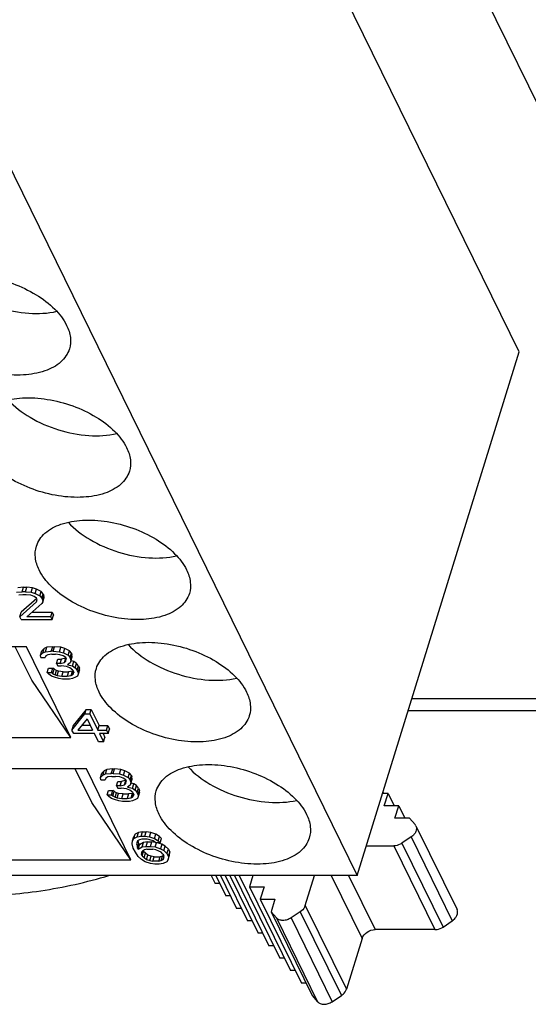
# Model space of a CAD drawing. Header units: millimetres. Extents: x 0 to 594, y 0 to 420.
# Tile 86 of 236: x 327.55 to 333.59, y 28.12 to 39.8. Entities that reach past the tile are written whole.
import ezdxf

# ---------------------------------------------------------------- set-up
doc = ezdxf.new("R2010")
doc.units = ezdxf.units.MM
doc.header["$LTSCALE"] = 32.67
doc.layers.get('0').update_dxf_attribs({"linetype": 'CONTINUOUS'})

msp = doc.modelspace()

# ---------------------------------------------------------------- linework, layer by layer
at = {"color": 7, "linetype": 'CONTINUOUS'}
for p, q in [((333.47595, 35.85943), (320.66419, 61.96705)), ((318.7438, 55.75266), (331.55556, 29.64504)), ((338.1872, 29.64504), (325.37544, 55.75266)), ((331.55556, 29.64504), (333.47595, 35.85943)), ((327.59564, 33.06389), (327.52747, 33.05684)), ((327.5795, 33.01167), (327.59564, 33.06389)), ((327.59564, 33.06389), (327.63658, 33.06389)), ((327.62044, 33.01167), (327.63658, 33.06389)), ((327.70144, 33.05684), (327.63658, 33.06389)), ((327.51133, 33.00462), (327.5795, 33.01167)), ((327.58658, 32.9764), (327.53887, 32.96935)), ((327.62044, 33.01167), (327.5795, 33.01167)), ((327.62751, 32.9764), (327.58658, 32.9764)), ((327.62044, 33.01167), (327.68531, 33.00462)), ((327.68214, 32.96935), (327.62751, 32.9764)), ((327.71977, 32.95524), (327.68214, 32.96935)), ((327.68531, 33.00462), (327.70144, 33.05684)), ((327.68531, 33.00462), (327.73316, 32.99051)), ((327.7493, 33.04273), (327.70144, 33.05684)), ((327.75062, 32.93408), (327.71977, 32.95524)), ((327.73316, 32.99051), (327.7493, 33.04273)), ((327.73316, 32.99051), (327.78795, 32.96229)), ((327.80408, 33.01452), (327.7493, 33.04273)), ((327.78795, 32.96229), (327.80408, 33.01452)), ((327.78795, 32.96229), (327.81203, 32.93408)), ((327.82816, 32.9863), (327.80408, 33.01452)), ((327.81203, 32.93408), (327.82816, 32.9863)), ((327.81895, 32.91997), (327.83509, 32.97219)), ((327.82256, 32.89176), (327.8387, 32.94398)), ((327.82816, 32.9863), (327.83509, 32.97219)), ((327.8387, 32.94398), (327.83509, 32.97219)), ((327.55091, 32.71541), (327.75092, 32.89176)), ((327.7522, 32.93087), (327.56705, 32.76764)), ((327.81248, 32.8706), (327.63278, 32.71541)), ((327.75755, 32.91997), (327.75062, 32.93408)), ((327.75092, 32.89176), (327.75755, 32.91997)), ((327.81895, 32.91997), (327.81203, 32.93408)), ((327.82256, 32.89176), (327.81248, 32.8706)), ((327.81895, 32.91997), (327.82256, 32.89176)), ((327.55091, 32.71541), (327.56705, 32.76764)), ((327.56821, 32.68015), (327.55091, 32.71541)), ((327.91933, 32.71541), (327.63278, 32.71541)), ((327.69325, 32.76764), (327.93547, 32.76764)), ((327.91933, 32.71541), (327.93547, 32.76764)), ((327.93664, 32.68015), (327.91933, 32.71541)), ((327.93547, 32.76764), (327.95278, 32.73237)), ((327.93664, 32.68015), (327.95278, 32.73237)), ((327.56821, 32.68015), (327.93664, 32.68015)), ((327.62921, 32.3594), (325.97131, 32.3594)), ((327.6923, 31.96083), (327.49671, 32.3594)), ((328.15795, 31.28194), (327.62921, 32.3594)), ((327.94136, 32.3594), (327.87318, 32.35235)), ((327.92522, 32.30718), (327.94136, 32.3594)), ((327.94136, 32.3594), (327.96182, 32.3594)), ((327.94569, 32.30718), (327.96182, 32.3594)), ((328.03692, 32.35235), (327.96182, 32.3594)), ((327.79594, 32.2578), (327.81208, 32.31003)), ((327.79594, 32.2578), (327.82303, 32.28602)), ((327.79955, 32.22959), (327.79594, 32.2578)), ((327.83917, 32.33824), (327.81208, 32.31003)), ((327.82303, 32.28602), (327.83917, 32.33824)), ((327.82303, 32.28602), (327.85704, 32.30013)), ((327.87318, 32.35235), (327.83917, 32.33824)), ((327.8608, 32.25075), (327.85072, 32.22959)), ((327.85704, 32.30013), (327.87318, 32.35235)), ((327.85704, 32.30013), (327.92522, 32.30718)), ((327.88458, 32.26486), (327.8608, 32.25075)), ((327.93229, 32.27191), (327.88458, 32.26486)), ((327.94569, 32.30718), (327.92522, 32.30718)), ((327.93229, 32.27191), (327.97323, 32.27191)), ((327.94569, 32.30718), (328.02079, 32.30013)), ((328.02786, 32.26486), (327.97323, 32.27191)), ((328.02079, 32.30013), (328.03692, 32.35235)), ((328.02079, 32.30013), (328.06864, 32.28602)), ((328.06548, 32.25075), (328.02786, 32.26486)), ((328.08478, 32.33824), (328.03692, 32.35235)), ((328.09634, 32.22959), (328.06548, 32.25075)), ((328.06864, 32.28602), (328.08478, 32.33824)), ((328.06864, 32.28602), (328.12343, 32.2578)), ((328.13956, 32.31003), (328.08478, 32.33824)), ((328.12343, 32.2578), (328.13956, 32.31003)), ((328.12343, 32.2578), (328.14751, 32.22959)), ((328.16364, 32.28181), (328.13956, 32.31003)), ((328.14751, 32.22959), (328.16364, 32.28181)), ((328.15443, 32.21548), (328.17057, 32.2677)), ((328.16364, 32.28181), (328.17057, 32.2677)), ((328.17418, 32.23949), (328.17057, 32.2677)), ((327.79955, 32.22959), (327.85072, 32.22959)), ((327.98768, 32.15905), (328.00381, 32.21127)), ((328.02861, 32.15905), (327.98768, 32.15905)), ((327.98768, 32.15905), (328.00152, 32.13084)), ((328.00152, 32.13084), (328.04246, 32.13084)), ((328.00381, 32.21127), (328.04475, 32.21127)), ((328.02861, 32.15905), (328.04475, 32.21127)), ((328.02861, 32.15905), (328.08309, 32.17316)), ((328.10732, 32.12378), (328.04246, 32.13084)), ((328.09849, 32.22519), (328.04475, 32.21127)), ((328.08309, 32.17316), (328.09891, 32.22434)), ((328.08309, 32.17316), (328.09664, 32.18727)), ((328.09634, 32.22959), (328.10326, 32.21548)), ((328.09664, 32.18727), (328.10326, 32.21548)), ((328.14495, 32.10968), (328.10732, 32.12378)), ((328.14796, 32.16611), (328.11741, 32.14494)), ((328.11741, 32.14494), (328.1755, 32.13084)), ((328.15443, 32.21548), (328.14751, 32.22959)), ((328.15804, 32.18727), (328.14796, 32.16611)), ((328.15443, 32.21548), (328.15804, 32.18727)), ((328.15804, 32.18727), (328.17418, 32.23949)), ((328.19164, 32.18306), (328.15918, 32.19094)), ((328.1755, 32.13084), (328.19164, 32.18306)), ((328.1755, 32.13084), (328.20635, 32.10968)), ((328.22249, 32.1619), (328.19164, 32.18306)), ((328.20635, 32.10968), (328.22249, 32.1619)), ((328.24657, 32.13368), (328.22249, 32.1619)), ((328.23043, 32.08146), (328.24657, 32.13368)), ((328.24657, 32.13368), (328.26042, 32.10547)), ((327.87585, 32.05325), (327.89199, 32.10547)), ((327.87585, 32.05325), (327.92702, 32.05325)), ((327.89647, 32.03208), (327.87585, 32.05325)), ((327.89199, 32.10547), (327.94316, 32.10547)), ((327.92732, 32.01092), (327.89647, 32.03208)), ((327.92702, 32.05325), (327.94316, 32.10547)), ((327.92702, 32.05325), (327.94418, 32.03914)), ((327.96495, 31.99682), (327.92732, 32.01092)), ((327.96032, 32.09136), (327.94316, 32.10547)), ((327.94418, 32.03914), (327.96032, 32.09136)), ((327.94418, 32.03914), (327.97157, 32.02503)), ((327.98771, 32.07725), (327.96032, 32.09136)), ((327.97157, 32.02503), (327.98771, 32.07725)), ((327.97157, 32.02503), (327.9955, 32.01798)), ((328.01164, 32.0702), (327.98771, 32.07725)), ((327.9955, 32.01798), (328.01164, 32.0702)), ((327.9955, 32.01798), (328.05013, 32.01092)), ((328.06627, 32.06314), (328.01164, 32.0702)), ((328.05013, 32.01092), (328.06627, 32.06314)), ((328.05013, 32.01092), (328.11154, 32.01092)), ((328.06627, 32.06314), (328.12767, 32.06314)), ((328.12767, 32.06314), (328.11154, 32.01092)), ((328.11154, 32.01092), (328.15924, 32.01798)), ((328.17538, 32.0702), (328.12767, 32.06314)), ((328.17926, 32.08146), (328.14495, 32.10968)), ((328.15924, 32.01798), (328.17538, 32.0702)), ((328.15924, 32.01798), (328.17625, 32.02503)), ((328.1832, 32.07344), (328.17538, 32.0702)), ((328.17625, 32.02503), (328.18811, 32.06342)), ((328.17625, 32.02503), (328.1898, 32.03914)), ((328.17926, 32.08146), (328.19311, 32.05325)), ((328.1898, 32.03914), (328.19311, 32.05325)), ((328.20635, 32.10968), (328.23043, 32.08146)), ((328.23434, 32.01092), (328.21056, 31.99682)), ((328.24428, 32.05325), (328.23043, 32.08146)), ((328.24443, 32.03208), (328.23434, 32.01092)), ((328.24428, 32.05325), (328.26042, 32.10547)), ((328.24428, 32.05325), (328.24443, 32.03208)), ((328.26057, 32.08431), (328.24443, 32.03208)), ((328.26057, 32.08431), (328.26042, 32.10547)), ((328.15795, 31.28194), (327.6923, 31.96083)), ((328.01281, 31.98271), (327.96495, 31.99682)), ((328.05721, 31.97565), (328.01281, 31.98271)), ((328.13908, 31.97565), (328.05721, 31.97565)), ((328.17655, 31.98271), (328.13908, 31.97565)), ((328.21056, 31.99682), (328.17655, 31.98271)), ((328.16981, 31.3708), (328.32197, 31.56125)), ((328.33811, 31.61347), (328.18595, 31.42302)), ((328.32197, 31.56125), (328.33811, 31.61347)), ((328.32197, 31.56125), (328.38337, 31.56125)), ((328.33811, 31.61347), (328.39951, 31.61347)), ((328.38337, 31.56125), (328.39951, 31.61347)), ((328.38337, 31.56125), (328.47683, 31.3708)), ((328.39951, 31.61347), (328.49297, 31.42302)), ((332.1604, 31.6023), (337.22671, 31.6023)), ((328.18595, 31.42302), (328.16981, 31.3708)), ((328.34966, 31.50482), (328.24145, 31.3708)), ((328.3898, 31.42302), (328.28362, 31.42302)), ((328.34966, 31.50482), (328.41543, 31.3708)), ((328.47683, 31.3708), (328.49297, 31.42302)), ((328.49297, 31.42302), (328.59531, 31.42302)), ((328.57917, 31.3708), (328.59531, 31.42302)), ((328.59531, 31.42302), (328.61608, 31.3807)), ((328.19058, 31.32847), (328.16981, 31.3708)), ((328.4362, 31.32847), (328.19058, 31.32847)), ((328.24145, 31.3708), (328.41543, 31.3708)), ((328.48466, 31.22972), (328.4362, 31.32847)), ((328.47683, 31.3708), (328.57917, 31.3708)), ((328.59994, 31.32847), (328.4976, 31.32847)), ((328.4976, 31.32847), (328.54606, 31.22972)), ((328.53937, 31.32847), (328.5622, 31.28194)), ((328.57917, 31.3708), (328.59994, 31.32847)), ((328.59994, 31.32847), (328.61608, 31.3807)), ((326.50005, 31.28194), (328.15795, 31.28194)), ((328.54606, 31.22972), (328.48466, 31.22972)), ((328.54606, 31.22972), (328.5622, 31.28194)), ((328.34097, 30.90898), (326.68307, 30.90898)), ((328.40407, 30.5104), (328.20848, 30.90898)), ((328.86971, 29.83152), (328.34097, 30.90898)), ((328.50793, 30.80693), (328.52406, 30.85915)), ((328.55115, 30.88736), (328.52406, 30.85915)), ((328.53502, 30.83514), (328.55115, 30.88736)), ((328.53502, 30.83514), (328.56903, 30.84925)), ((328.58517, 30.90147), (328.55115, 30.88736)), ((328.56903, 30.84925), (328.58517, 30.90147)), ((328.56903, 30.84925), (328.6372, 30.8563)), ((328.65334, 30.90853), (328.58517, 30.90147)), ((328.6372, 30.8563), (328.65334, 30.90853)), ((328.65767, 30.8563), (328.6372, 30.8563)), ((328.65334, 30.90853), (328.67381, 30.90853)), ((328.65767, 30.8563), (328.67381, 30.90853)), ((328.65767, 30.8563), (328.73277, 30.84925)), ((328.74891, 30.90147), (328.67381, 30.90853)), ((328.73277, 30.84925), (328.74891, 30.90147)), ((328.73277, 30.84925), (328.78063, 30.83514)), ((328.79677, 30.88736), (328.74891, 30.90147)), ((328.78063, 30.83514), (328.79677, 30.88736)), ((328.85155, 30.85915), (328.79677, 30.88736)), ((328.83541, 30.80693), (328.85155, 30.85915)), ((328.87563, 30.83093), (328.85155, 30.85915)), ((328.50793, 30.80693), (328.53502, 30.83514)), ((328.51154, 30.77871), (328.50793, 30.80693)), ((328.51154, 30.77871), (328.56271, 30.77871)), ((328.57279, 30.79987), (328.56271, 30.77871)), ((328.59657, 30.81398), (328.57279, 30.79987)), ((328.64428, 30.82103), (328.59657, 30.81398)), ((328.64428, 30.82103), (328.68521, 30.82103)), ((328.73985, 30.81398), (328.68521, 30.82103)), ((328.69966, 30.70818), (328.7158, 30.7604)), ((328.7158, 30.7604), (328.75674, 30.7604)), ((328.77747, 30.79987), (328.73985, 30.81398)), ((328.7406, 30.70818), (328.75674, 30.7604)), ((328.7406, 30.70818), (328.79508, 30.72228)), ((328.81048, 30.77431), (328.75674, 30.7604)), ((328.80832, 30.77871), (328.77747, 30.79987)), ((328.78063, 30.83514), (328.83541, 30.80693)), ((328.79508, 30.72228), (328.8109, 30.77347)), ((328.79508, 30.72228), (328.80862, 30.73639)), ((328.80832, 30.77871), (328.81525, 30.7646)), ((328.80862, 30.73639), (328.81525, 30.7646)), ((328.83541, 30.80693), (328.85949, 30.77871)), ((328.85949, 30.77871), (328.87563, 30.83093)), ((328.86642, 30.7646), (328.85949, 30.77871)), ((328.87003, 30.73639), (328.85994, 30.71523)), ((328.86642, 30.7646), (328.88255, 30.81683)), ((328.86642, 30.7646), (328.87003, 30.73639)), ((328.87003, 30.73639), (328.88617, 30.78861)), ((328.90362, 30.73218), (328.87116, 30.74006)), ((328.87563, 30.83093), (328.88255, 30.81683)), ((328.88617, 30.78861), (328.88255, 30.81683)), ((328.88749, 30.67996), (328.90362, 30.73218)), ((328.93448, 30.71102), (328.90362, 30.73218)), ((328.58784, 30.60237), (328.60398, 30.65459)), ((328.60398, 30.65459), (328.65515, 30.65459)), ((328.63901, 30.60237), (328.65515, 30.65459)), ((328.6723, 30.64048), (328.65515, 30.65459)), ((328.65617, 30.58826), (328.6723, 30.64048)), ((328.6997, 30.62638), (328.6723, 30.64048)), ((328.68356, 30.57415), (328.6997, 30.62638)), ((328.7406, 30.70818), (328.69966, 30.70818)), ((328.69966, 30.70818), (328.71351, 30.67996)), ((328.72362, 30.61932), (328.6997, 30.62638)), ((328.70749, 30.5671), (328.72362, 30.61932)), ((328.71351, 30.67996), (328.75444, 30.67996)), ((328.77826, 30.61227), (328.72362, 30.61932)), ((328.81931, 30.67291), (328.75444, 30.67996)), ((328.76212, 30.56005), (328.77826, 30.61227)), ((328.77826, 30.61227), (328.83966, 30.61227)), ((328.85693, 30.6588), (328.81931, 30.67291)), ((328.83966, 30.61227), (328.82352, 30.56005)), ((328.85994, 30.71523), (328.82939, 30.69407)), ((328.82939, 30.69407), (328.88749, 30.67996)), ((328.88737, 30.61932), (328.83966, 30.61227)), ((328.89125, 30.63058), (328.85693, 30.6588)), ((328.87123, 30.5671), (328.88737, 30.61932)), ((328.89518, 30.62256), (328.88737, 30.61932)), ((328.88749, 30.67996), (328.91834, 30.6588)), ((328.88824, 30.57415), (328.9001, 30.61254)), ((328.89125, 30.63058), (328.90509, 30.60237)), ((328.91834, 30.6588), (328.93448, 30.71102)), ((328.91834, 30.6588), (328.94242, 30.63058)), ((328.95856, 30.68281), (328.93448, 30.71102)), ((328.94242, 30.63058), (328.95856, 30.68281)), ((328.95626, 30.60237), (328.94242, 30.63058)), ((328.95626, 30.60237), (328.9724, 30.65459)), ((328.97255, 30.63343), (328.95641, 30.58121)), ((328.95856, 30.68281), (328.9724, 30.65459)), ((328.97255, 30.63343), (328.9724, 30.65459)), ((331.92128, 30.61904), (331.85655, 30.61904)), ((331.8601, 30.63054), (331.86574, 30.61904)), ((331.87564, 30.47135), (331.92128, 30.61904)), ((331.92128, 30.61904), (331.99376, 30.47135)), ((328.86971, 29.83152), (328.40407, 30.5104)), ((328.58784, 30.60237), (328.63901, 30.60237)), ((328.60846, 30.58121), (328.58784, 30.60237)), ((328.63931, 30.56005), (328.60846, 30.58121)), ((328.63901, 30.60237), (328.65617, 30.58826)), ((328.67694, 30.54594), (328.63931, 30.56005)), ((328.65617, 30.58826), (328.68356, 30.57415)), ((328.72479, 30.53183), (328.67694, 30.54594)), ((328.68356, 30.57415), (328.70749, 30.5671)), ((328.70749, 30.5671), (328.76212, 30.56005)), ((328.76919, 30.52478), (328.72479, 30.53183)), ((328.76212, 30.56005), (328.82352, 30.56005)), ((328.85106, 30.52478), (328.76919, 30.52478)), ((328.82352, 30.56005), (328.87123, 30.5671)), ((328.88854, 30.53183), (328.85106, 30.52478)), ((328.87123, 30.5671), (328.88824, 30.57415)), ((328.88824, 30.57415), (328.90178, 30.58826)), ((328.92255, 30.54594), (328.88854, 30.53183)), ((328.90178, 30.58826), (328.90509, 30.60237)), ((328.94633, 30.56005), (328.92255, 30.54594)), ((328.95641, 30.58121), (328.94633, 30.56005)), ((328.95626, 30.60237), (328.95641, 30.58121)), ((332.04931, 30.47135), (331.87564, 30.47135)), ((332.00367, 30.32365), (332.04931, 30.47135)), ((332.04931, 30.47135), (332.12178, 30.32365)), ((332.17733, 30.32365), (332.00367, 30.32365)), ((332.17733, 30.32365), (332.24133, 30.24981)), ((328.96123, 30.15599), (328.92044, 30.13483)), ((328.94509, 30.10377), (328.96123, 30.15599)), ((329.00894, 30.16305), (328.96123, 30.15599)), ((328.9928, 30.11082), (329.00894, 30.16305)), ((329.00894, 30.16305), (329.04987, 30.16305)), ((329.03373, 30.11082), (329.04987, 30.16305)), ((329.1045, 30.15599), (329.04987, 30.16305)), ((329.08837, 30.10377), (329.1045, 30.15599)), ((329.16606, 30.13483), (329.1045, 30.15599)), ((332.25137, 30.2347), (332.73944, 29.24012)), ((328.88429, 30.01913), (328.88745, 30.05439)), ((328.88745, 30.05439), (328.90359, 30.10662)), ((328.88745, 30.05439), (328.9043, 30.08261)), ((328.92044, 30.13483), (328.90359, 30.10662)), ((328.9043, 30.08261), (328.92044, 30.13483)), ((328.9043, 30.08261), (328.94509, 30.10377)), ((328.94885, 30.05439), (328.93877, 30.03323)), ((328.93877, 30.03323), (328.93892, 30.01207)), ((328.93892, 30.01207), (328.9527, 30.05668)), ((328.94509, 30.10377), (328.9928, 30.11082)), ((328.97263, 30.0685), (328.94885, 30.05439)), ((328.94945, 29.96975), (328.96559, 30.02197)), ((328.96559, 30.02197), (328.95641, 30.05888)), ((328.96559, 30.02197), (328.97251, 30.00786)), ((329.02007, 30.03608), (328.97251, 30.00786)), ((328.99987, 30.07556), (328.97263, 30.0685)), ((328.9928, 30.11082), (329.03373, 30.11082)), ((329.06128, 30.07556), (328.99987, 30.07556)), ((329.00394, 29.98386), (329.02007, 30.03608)), ((329.06778, 30.04313), (329.02007, 30.03608)), ((329.03373, 30.11082), (329.08837, 30.10377)), ((329.05164, 29.99091), (329.06778, 30.04313)), ((329.09544, 30.0685), (329.06128, 30.07556)), ((329.06778, 30.04313), (329.11895, 30.04313)), ((329.08837, 30.10377), (329.14992, 30.08261)), ((329.13306, 30.05439), (329.09544, 30.0685)), ((329.10281, 29.99091), (329.11895, 30.04313)), ((329.15656, 30.03828), (329.11895, 30.04313)), ((329.16392, 30.03323), (329.13306, 30.05439)), ((329.14992, 30.08261), (329.16606, 30.13483)), ((329.14992, 30.08261), (329.19447, 30.05439)), ((329.15745, 29.98386), (329.1727, 30.03323)), ((329.21509, 30.03323), (329.16392, 30.03323)), ((329.21061, 30.10662), (329.16606, 30.13483)), ((329.23514, 30.01492), (329.18186, 30.03323)), ((329.19447, 30.05439), (329.21061, 30.10662)), ((329.19447, 30.05439), (329.21509, 30.03323)), ((329.23122, 30.08546), (329.21061, 30.10662)), ((329.21509, 30.03323), (329.23122, 30.08546)), ((332.19569, 30.10211), (332.08606, 30.02828)), ((328.89828, 29.96975), (328.88429, 30.01913)), ((328.92251, 29.92037), (328.89828, 29.96975)), ((328.95698, 29.871), (328.92251, 29.92037)), ((328.93892, 30.01207), (328.94945, 29.96975)), ((328.94945, 29.96975), (328.95638, 29.95564)), ((328.95638, 29.95564), (328.97251, 30.00786)), ((328.95638, 29.95564), (329.00394, 29.98386)), ((329.0077, 29.93448), (328.99415, 29.92037)), ((328.99415, 29.92037), (328.9943, 29.89921)), ((328.9943, 29.89921), (329.00402, 29.93065)), ((329.00394, 29.98386), (329.05164, 29.99091)), ((329.00469, 29.87805), (329.02082, 29.93027)), ((329.03148, 29.94859), (329.0077, 29.93448)), ((329.01627, 29.93956), (329.02082, 29.93027)), ((329.04144, 29.90911), (329.02082, 29.93027)), ((329.02531, 29.85689), (329.04144, 29.90911)), ((329.05872, 29.95564), (329.03148, 29.94859)), ((329.0723, 29.88795), (329.04144, 29.90911)), ((329.05164, 29.99091), (329.10281, 29.99091)), ((329.05872, 29.95564), (329.13036, 29.95564)), ((329.10281, 29.99091), (329.15745, 29.98386)), ((329.16452, 29.94859), (329.13036, 29.95564)), ((329.15745, 29.98386), (329.219, 29.9627)), ((329.20214, 29.93448), (329.16452, 29.94859)), ((329.22953, 29.92037), (329.20214, 29.93448)), ((329.23514, 30.01492), (329.219, 29.9627)), ((329.219, 29.9627), (329.26009, 29.94153)), ((329.25015, 29.89921), (329.22953, 29.92037)), ((329.27622, 29.99376), (329.23514, 30.01492)), ((329.26009, 29.94153), (329.27622, 29.99376)), ((329.26009, 29.94153), (329.29786, 29.90627)), ((329.314, 29.95849), (329.27622, 29.99376)), ((329.29786, 29.90627), (329.314, 29.95849)), ((329.29786, 29.90627), (329.31517, 29.871)), ((329.314, 29.95849), (329.33131, 29.92322)), ((329.31517, 29.871), (329.33131, 29.92322)), ((329.32815, 29.88795), (329.33131, 29.92322)), ((331.66453, 29.99769), (331.98977, 29.99769)), ((327.21181, 29.83152), (328.86971, 29.83152)), ((328.99475, 29.83573), (328.95698, 29.871)), ((329.00469, 29.87805), (328.9943, 29.89921)), ((329.0393, 29.80751), (328.99475, 29.83573)), ((329.00469, 29.87805), (329.02531, 29.85689)), ((329.02531, 29.85689), (329.05616, 29.83573)), ((329.10086, 29.78635), (329.0393, 29.80751)), ((329.05616, 29.83573), (329.0723, 29.88795)), ((329.05616, 29.83573), (329.09378, 29.82162)), ((329.10992, 29.87384), (329.0723, 29.88795)), ((329.09378, 29.82162), (329.10992, 29.87384)), ((329.09378, 29.82162), (329.12795, 29.81457)), ((329.14408, 29.86679), (329.10992, 29.87384)), ((329.12795, 29.81457), (329.14408, 29.86679)), ((329.19958, 29.81457), (329.12795, 29.81457)), ((329.14408, 29.86679), (329.21572, 29.86679)), ((329.19958, 29.81457), (329.21572, 29.86679)), ((329.19958, 29.81457), (329.22683, 29.82162)), ((329.24296, 29.87384), (329.21572, 29.86679)), ((329.22683, 29.82162), (329.24296, 29.87384)), ((329.22683, 29.82162), (329.2506, 29.83573)), ((329.25817, 29.88287), (329.24296, 29.87384)), ((329.25015, 29.89921), (329.26054, 29.87805)), ((329.26061, 29.8681), (329.2506, 29.83573)), ((329.2506, 29.83573), (329.26069, 29.85689)), ((329.29515, 29.80751), (329.25437, 29.78635)), ((329.26069, 29.85689), (329.26054, 29.87805)), ((329.31201, 29.83573), (329.29515, 29.80751)), ((329.31201, 29.83573), (329.32815, 29.88795)), ((329.31517, 29.871), (329.31201, 29.83573)), ((329.15549, 29.7793), (329.10086, 29.78635)), ((329.20666, 29.7793), (329.15549, 29.7793)), ((329.25437, 29.78635), (329.20666, 29.7793)), ((331.55556, 29.64504), (322.65197, 29.64504)), ((329.82191, 29.64504), (329.86828, 29.55053)), ((329.87745, 29.64504), (329.99631, 29.40284)), ((329.933, 29.64504), (330.12433, 29.25514)), ((329.98854, 29.64504), (330.25235, 29.10745)), ((330.04409, 29.64504), (330.38037, 28.95976)), ((330.09963, 29.64504), (330.5084, 28.81206)), ((330.15518, 29.64504), (330.63642, 28.66437)), ((330.31772, 29.64504), (330.27637, 29.51125)), ((330.93852, 29.28971), (331.04833, 29.64504)), ((329.92383, 29.55053), (329.86828, 29.55053)), ((330.27637, 29.51125), (330.45004, 29.51125)), ((330.27637, 29.51125), (330.76444, 28.51668)), ((330.45004, 29.51125), (330.4044, 29.36356)), ((330.05185, 29.40284), (329.99631, 29.40284)), ((330.4044, 29.36356), (330.57806, 29.36356)), ((330.4044, 29.36356), (330.89246, 28.36898)), ((330.57806, 29.36356), (330.53242, 29.21586)), ((330.17987, 29.25514), (330.12433, 29.25514)), ((330.59642, 29.14202), (330.53242, 29.21586)), ((330.53242, 29.21586), (331.02049, 28.22129)), ((330.87973, 29.21585), (330.7701, 29.14202)), ((330.3079, 29.10745), (330.25235, 29.10745)), ((332.57413, 29.0337), (332.68376, 29.10753)), ((332.47784, 29.00311), (331.76818, 29.00311)), ((330.43592, 28.95976), (330.38037, 28.95976)), ((331.6131, 28.89867), (331.42659, 28.29513)), ((330.56394, 28.81206), (330.5084, 28.81206)), ((330.69196, 28.66437), (330.63642, 28.66437)), ((330.81999, 28.51668), (330.76444, 28.51668)), ((330.94801, 28.36898), (330.89246, 28.36898)), ((331.02049, 28.22129), (331.08449, 28.14745)), ((331.25817, 28.14745), (331.3678, 28.22128))]:
    msp.add_line(p, q, dxfattribs=at)
at = {"color": 9, "linetype": 'CONTINUOUS'}
for p, q in [((332.20503, 31.74675), (337.16215, 31.74675)), ((332.08606, 30.02828), (332.57413, 29.0337)), ((332.19569, 30.10211), (332.68376, 29.10753)), ((331.98977, 29.99769), (332.47784, 29.00311)), ((331.24683, 29.64504), (331.6131, 28.89867)), ((331.45317, 29.64504), (331.76818, 29.00311)), ((330.87973, 29.21585), (331.3678, 28.22128)), ((330.93852, 29.28971), (331.42659, 28.29513)), ((330.59642, 29.14202), (331.08449, 28.14745)), ((330.7701, 29.14202), (331.25817, 28.14745))]:
    msp.add_line(p, q, dxfattribs=at)
at = {"color": 7, "linetype": 'CONTINUOUS'}
msp.add_arc((332.18778, 30.2034), 0.07087, 26.208935, 40.916258, dxfattribs=at)
for points, knots in [([(326.32435, 36.45243), (326.34245, 36.51103), (326.4238, 36.62681), (326.625, 36.72904), (326.88167, 36.77168), (327.17245, 36.75316), (327.46897, 36.67613), (327.7417, 36.548), (327.96321, 36.38215), (328.07199, 36.2433), (328.107, 36.17194)], [0, 0, 0, 0, 0.08791909, 0.19149303, 0.31582548, 0.45697836, 0.60611347, 0.75251705, 0.88607424, 1, 1, 1, 1]), ([(326.70053, 36.73611), (326.77564, 36.65508), (326.9649, 36.51246), (327.29396, 36.37052), (327.64573, 36.30228), (327.88236, 36.31353), (327.99002, 36.33814)], [0, 0, 0, 0, 0.23700782, 0.50008351, 0.76310939, 1, 1, 1, 1]), ([(328.13964, 35.89146), (328.12153, 35.83285), (328.04018, 35.71708), (327.83898, 35.61485), (327.58231, 35.5722), (327.29154, 35.59073), (326.99501, 35.66775), (326.72229, 35.79589), (326.50078, 35.96174), (326.392, 36.10059), (326.35698, 36.17194)], [0, 0, 0, 0, 0.08791909, 0.19149303, 0.31582548, 0.45697836, 0.60611347, 0.75251705, 0.88607424, 1, 1, 1, 1]), ([(328.107, 36.17194), (328.12921, 36.12668), (328.1603, 36.0338), (328.15306, 35.93489), (328.13964, 35.89146)], [0, 0, 0, 0, 0.52588452, 1, 1, 1, 1]), ([(327.03611, 35.002), (327.05422, 35.06061), (327.13557, 35.17638), (327.33677, 35.27861), (327.59344, 35.32126), (327.88421, 35.30273), (328.18074, 35.22571), (328.45346, 35.09758), (328.67497, 34.93172), (328.78375, 34.79287), (328.81877, 34.72152)], [0, 0, 0, 0, 0.08791909, 0.19149303, 0.31582548, 0.45697836, 0.60611347, 0.75251705, 0.88607424, 1, 1, 1, 1]), ([(327.41229, 35.28569), (327.48741, 35.20465), (327.67666, 35.06203), (328.00572, 34.92009), (328.35749, 34.85186), (328.59412, 34.86311), (328.70179, 34.88772)], [0, 0, 0, 0, 0.23700782, 0.50008351, 0.76310939, 1, 1, 1, 1]), ([(328.8514, 34.44103), (328.8333, 34.38243), (328.75195, 34.26666), (328.55075, 34.16442), (328.29408, 34.12178), (328.0033, 34.1403), (327.70678, 34.21733), (327.43405, 34.34546), (327.21254, 34.51132), (327.10377, 34.65016), (327.06875, 34.72152)], [0, 0, 0, 0, 0.08791909, 0.19149303, 0.31582548, 0.45697836, 0.60611347, 0.75251705, 0.88607424, 1, 1, 1, 1]), ([(328.81877, 34.72152), (328.84098, 34.67626), (328.87207, 34.58338), (328.86482, 34.48446), (328.8514, 34.44103)], [0, 0, 0, 0, 0.52588452, 1, 1, 1, 1]), ([(327.74787, 33.55158), (327.76598, 33.61019), (327.84733, 33.72596), (328.04853, 33.82819), (328.3052, 33.87084), (328.59598, 33.85231), (328.8925, 33.77529), (329.16522, 33.64715), (329.38674, 33.4813), (329.49551, 33.34245), (329.53053, 33.2711)], [0, 0, 0, 0, 0.08791909, 0.19149303, 0.31582548, 0.45697836, 0.60611347, 0.75251705, 0.88607424, 1, 1, 1, 1]), ([(328.12405, 33.83526), (328.19917, 33.75423), (328.38842, 33.61161), (328.71748, 33.46967), (329.06926, 33.40143), (329.30589, 33.41269), (329.41355, 33.43729)], [0, 0, 0, 0, 0.23700782, 0.50008351, 0.76310939, 1, 1, 1, 1]), ([(327.78051, 33.2711), (327.7583, 33.31636), (327.72721, 33.40924), (327.73446, 33.50815), (327.74787, 33.55158)], [0, 0, 0, 0, 0.52588452, 1, 1, 1, 1]), ([(329.56317, 32.99061), (329.54506, 32.93201), (329.46371, 32.81623), (329.26251, 32.714), (329.00584, 32.67136), (328.71506, 32.68988), (328.41854, 32.76691), (328.14582, 32.89504), (327.92431, 33.06089), (327.81553, 33.19974), (327.78051, 33.2711)], [0, 0, 0, 0, 0.08791909, 0.19149303, 0.31582548, 0.45697836, 0.60611347, 0.75251705, 0.88607424, 1, 1, 1, 1]), ([(329.53053, 33.2711), (329.55274, 33.22583), (329.58383, 33.13295), (329.57659, 33.03404), (329.56317, 32.99061)], [0, 0, 0, 0, 0.52588452, 1, 1, 1, 1]), ([(328.45964, 32.10116), (328.47774, 32.15976), (328.55909, 32.27554), (328.7603, 32.37777), (329.01697, 32.42041), (329.30774, 32.40189), (329.60427, 32.32486), (329.87699, 32.19673), (330.0985, 32.03088), (330.20728, 31.89203), (330.24229, 31.82067)], [0, 0, 0, 0, 0.08791909, 0.19149303, 0.31582548, 0.45697836, 0.60611347, 0.75251705, 0.88607424, 1, 1, 1, 1]), ([(328.83582, 32.38484), (328.91094, 32.30381), (329.10019, 32.16119), (329.42925, 32.01925), (329.78102, 31.95101), (330.01765, 31.96226), (330.12531, 31.98687)], [0, 0, 0, 0, 0.23700782, 0.50008351, 0.76310939, 1, 1, 1, 1]), ([(328.49228, 31.82067), (328.47007, 31.86594), (328.43897, 31.95882), (328.44622, 32.05773), (328.45964, 32.10116)], [0, 0, 0, 0, 0.52588452, 1, 1, 1, 1]), ([(330.27493, 31.54019), (330.25683, 31.48158), (330.17548, 31.36581), (329.97428, 31.26358), (329.71761, 31.22093), (329.42683, 31.23946), (329.13031, 31.31648), (328.85758, 31.44462), (328.63607, 31.61047), (328.52729, 31.74932), (328.49228, 31.82067)], [0, 0, 0, 0, 0.08791909, 0.19149303, 0.31582548, 0.45697836, 0.60611347, 0.75251705, 0.88607424, 1, 1, 1, 1]), ([(330.24229, 31.82067), (330.26451, 31.77541), (330.2956, 31.68253), (330.28835, 31.58362), (330.27493, 31.54019)], [0, 0, 0, 0, 0.52588452, 1, 1, 1, 1]), ([(329.1714, 30.65073), (329.18951, 30.70934), (329.27086, 30.82511), (329.47206, 30.92734), (329.72873, 30.96999), (330.01951, 30.95146), (330.31603, 30.87444), (330.58875, 30.74631), (330.81027, 30.58045), (330.91904, 30.4416), (330.95406, 30.37025)], [0, 0, 0, 0, 0.08791909, 0.19149303, 0.31582548, 0.45697836, 0.60611347, 0.75251705, 0.88607424, 1, 1, 1, 1]), ([(329.54758, 30.93442), (329.6227, 30.85338), (329.81195, 30.71076), (330.14101, 30.56882), (330.49279, 30.50059), (330.72941, 30.51184), (330.83708, 30.53645)], [0, 0, 0, 0, 0.23700782, 0.50008351, 0.76310939, 1, 1, 1, 1]), ([(329.20404, 30.37025), (329.18183, 30.41551), (329.15074, 30.50839), (329.15799, 30.6073), (329.1714, 30.65073)], [0, 0, 0, 0, 0.52588452, 1, 1, 1, 1]), ([(330.9867, 30.08977), (330.96859, 30.03116), (330.88724, 29.91539), (330.68604, 29.81315), (330.42937, 29.77051), (330.13859, 29.78903), (329.84207, 29.86606), (329.56935, 29.99419), (329.34783, 30.16005), (329.23906, 30.29889), (329.20404, 30.37025)], [0, 0, 0, 0, 0.08791909, 0.19149303, 0.31582548, 0.45697836, 0.60611347, 0.75251705, 0.88607424, 1, 1, 1, 1]), ([(330.95406, 30.37025), (330.97627, 30.32499), (331.00736, 30.23211), (331.00012, 30.13319), (330.9867, 30.08977)], [0, 0, 0, 0, 0.52588452, 1, 1, 1, 1]), ([(332.25136, 30.2347), (332.25629, 30.22466), (332.26131, 30.20076), (332.25236, 30.16387), (332.22979, 30.12928), (332.20798, 30.11039), (332.19569, 30.10211)], [0, 0, 0, 0, 0.21560681, 0.45103674, 0.71423043, 1, 1, 1, 1]), ([(332.08606, 30.02828), (332.07885, 30.02342), (332.0494, 30.00652), (332.01502, 29.99769), (331.98977, 29.99769)], [0, 0, 0, 0, 0.25611636, 1, 1, 1, 1]), ([(325.53887, 29.64454), (325.76513, 29.56267), (326.24866, 29.44058), (327.01229, 29.38297), (327.81143, 29.4461), (328.34421, 29.5657), (328.60963, 29.64412)], [0, 0, 0, 0, 0.23149643, 0.47660663, 0.73373501, 1, 1, 1, 1]), ([(330.93852, 29.28971), (330.93634, 29.28266), (330.92365, 29.25329), (330.9, 29.2295), (330.87973, 29.21585)], [0, 0, 0, 0, 0.23190121, 1, 1, 1, 1]), ([(332.68376, 29.10753), (332.69605, 29.11581), (332.71786, 29.13471), (332.74042, 29.16929), (332.74938, 29.20618), (332.74436, 29.23008), (332.73943, 29.24012)], [0, 0, 0, 0, 0.2857698, 0.54896357, 0.78439344, 1, 1, 1, 1]), ([(330.7701, 29.14202), (330.75572, 29.13233), (330.72461, 29.11726), (330.67551, 29.10888), (330.63, 29.11575), (330.60514, 29.13197), (330.59642, 29.14202)], [0, 0, 0, 0, 0.27787034, 0.54531992, 0.78692217, 1, 1, 1, 1]), ([(331.6131, 28.89867), (331.62239, 28.92873), (331.66913, 28.98166), (331.7345, 29.00311), (331.76818, 29.00311)], [0, 0, 0, 0, 0.48302105, 1, 1, 1, 1]), ([(332.47784, 29.00311), (332.48606, 29.00311), (332.51997, 29.00599), (332.55278, 29.01933), (332.57413, 29.0337)], [0, 0, 0, 0, 0.24203984, 1, 1, 1, 1]), ([(331.3678, 28.22128), (331.37488, 28.22605), (331.39989, 28.24555), (331.41973, 28.27293), (331.42659, 28.29513)], [0, 0, 0, 0, 0.26878137, 1, 1, 1, 1]), ([(331.08449, 28.14745), (331.0932, 28.1374), (331.11807, 28.12117), (331.16358, 28.1143), (331.21267, 28.12269), (331.24378, 28.13776), (331.25817, 28.14745)], [0, 0, 0, 0, 0.21307805, 0.4546804, 0.72212992, 1, 1, 1, 1])]:
    msp.add_open_spline(points, degree=3, knots=knots, dxfattribs=at)

doc.saveas('drawing.dxf')
